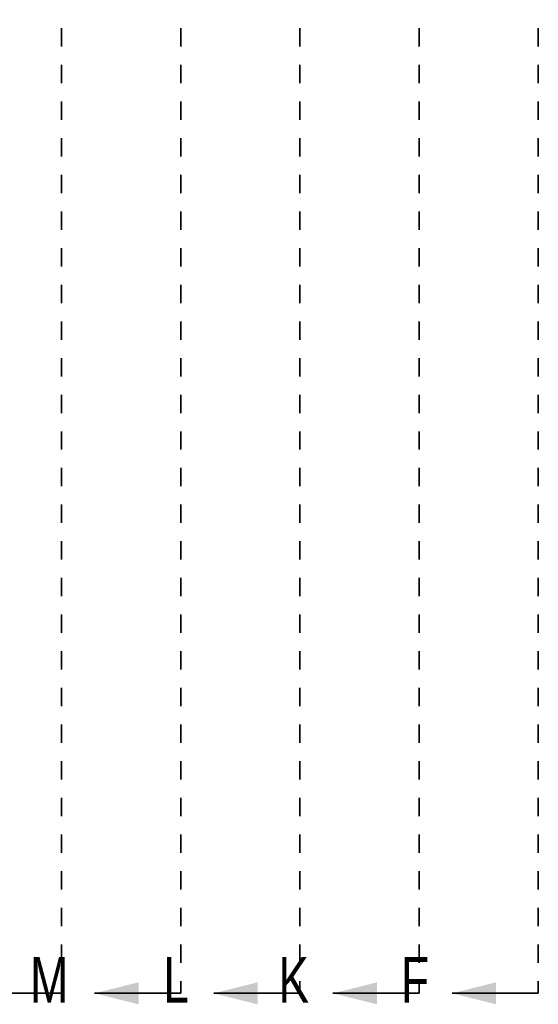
# Model space of a CAD drawing. Header units: inches. Extents: x 1802 to 2468, y -208 to -72.
# Tile 16 of 256: x 1815.71 to 1818.53, y -162.48 to -157.1. Entities that reach past the tile are written whole.
import ezdxf

# ---------------------------------------------------------------- set-up
doc = ezdxf.new("R2010")
doc.units = ezdxf.units.IN
doc.header["$LTSCALE"] = 0.5
doc.header["$MEASUREMENT"] = 0
doc.linetypes.add('PHANTOM', pattern=[0.25, 0.125, -0.025, 0.025, -0.025, 0.025, -0.025])
doc.layers.add('SID-M-P', color=202, linetype='PHANTOM')
doc.styles.add('SLDTEXTSTYLE0', font='TXT', dxfattribs={"width": 0.595745})

msp = doc.modelspace()

# ---------------------------------------------------------------- linework, layer by layer
at = {"layer": 'SID-M-P', "linetype": 'PHANTOM', "lineweight": 35}
for p, q in [((1815.93487, -133.74966), (1815.93487, -162.41644)), ((1816.58487, -133.74966), (1816.58487, -162.41644)), ((1817.23487, -133.74966), (1817.23487, -162.41644)), ((1817.88487, -133.74966), (1817.88487, -162.41644)), ((1818.53487, -133.74966), (1818.53487, -162.41644))]:
    msp.add_line(p, q, dxfattribs=at)
at = {"layer": 'SID-M-P', "linetype": 'Continuous', "lineweight": 35}
for p, q in [((1815.93487, -162.41644), (1815.46487, -162.41644)), ((1816.58487, -162.41644), (1816.11487, -162.41644)), ((1817.23487, -162.41644), (1816.76487, -162.41644)), ((1817.88487, -162.41644), (1817.41487, -162.41644)), ((1818.53487, -162.41644), (1818.06487, -162.41644))]:
    msp.add_line(p, q, dxfattribs=at)
for points in [[(1816.11487, -162.41644), (1816.35487, -162.47644), (1816.35487, -162.35644)], [(1816.76487, -162.41644), (1817.00487, -162.47644), (1817.00487, -162.35644)], [(1817.41487, -162.41644), (1817.65487, -162.47644), (1817.65487, -162.35644)], [(1818.06487, -162.41644), (1818.30487, -162.47644), (1818.30487, -162.35644)]]:
    msp.add_solid(points, dxfattribs=at)

# ---------------------------------------------------------------- texts
at = {"layer": 'SID-M-P', "style": 'SLDTEXTSTYLE0', "width": 0.75}
for s, p in [('M', (1815.76329, -162.46778)), ('L', (1816.48975, -162.46778)), ('K', (1817.11768, -162.46778)), ('F', (1817.78581, -162.46778))]:
    msp.add_text(s, height=0.25, dxfattribs=at).set_placement(p)

doc.saveas('drawing.dxf')
